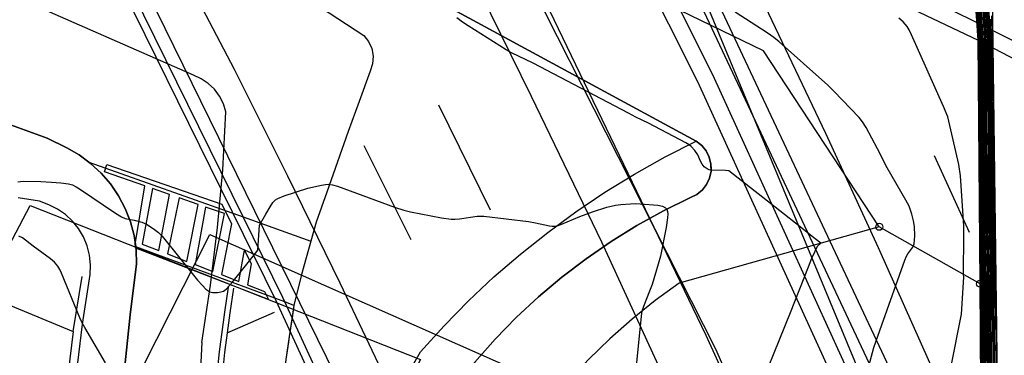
# Model space of a CAD drawing. Extents: x 0 to 85000, y -1 to 75000.
# Tile 113 of 147: x 39162 to 39302, y 62969 to 63017. Entities that reach past the tile are written whole.
import ezdxf

# ---------------------------------------------------------------- set-up
doc = ezdxf.new("R2010")
doc.units = 0
doc.header["$MEASUREMENT"] = 0
doc.header["$PDMODE"] = 33
doc.header["$PDSIZE"] = -3
for name, color, linetype in [('BOS3D_ACTIVE_POLY_CLIP', 227, 'CONTINUOUS'), ('BOS3D_PAVEMENT_MARKINGS_LI', 15, 'CONTINUOUS'), ('BOS3D_PAVEMENT_MARKINGS_PO', 9, 'CONTINUOUS'), ('CONTOUR_CLIP', 120, 'CONTINUOUS'), ('DTM_INFOTECHBREAKS_CLIP', 4, 'CONTINUOUS'), ('FENCE_CLIP', 96, 'CONTINUOUS'), ('PARCELS_FULL_17_CLIP', 7, 'CONTINUOUS'), ('PROTECTED_OPENSPACE_CLIP', 228, 'CONTINUOUS'), ('ROAD_CLIP', 197, 'CONTINUOUS'), ('SIDEWALK_CLIP', 78, 'CONTINUOUS'), ('SPOT_ELEV', 82, 'CONTINUOUS')]:
    doc.layers.add(name, color=color, linetype=linetype)

msp = doc.modelspace()

# ---------------------------------------------------------------- linework, layer by layer
at = {"layer": 'BOS3D_ACTIVE_POLY_CLIP', "elevation": 285}
for points in [[(39383, 62684), (39353.81, 62780.75), (39327.56, 62857.5), (39301.39, 62918.58), (39296.96, 62928.92), (39296.3, 62930.46), (39293.4, 62937.23), (39292, 62940.5), (39259.69, 63018.5), (39249.09, 63041.11), (39246.09, 63047.5), (39227.81, 63086.5), (39168.44, 63192.75), (39011.5, 63429.5)], [(38993.56, 63427.5), (39127.81, 63216.25), (39196.69, 63097.25), (39213.65, 63063.23), (39216.92, 63056.67), (39219.25, 63052), (39260.75, 62970), (39269.16, 62950.76), (39272.14, 62943.94), (39296.68, 62887.77), (39300.19, 62879.75), (39301.11, 62877.23), (39330.94, 62796), (39358.87, 62703.75), (39383.12, 62609.25)], [(39309.75, 62686.75), (39300.04, 62718.51), (39295.64, 62732.92), (39280.56, 62782.25), (39251.38, 62862), (39215.75, 62948), (39177.56, 63026), (39151.5, 63078), (39087.69, 63193.25), (38956.94, 63398)]]:
    msp.add_lwpolyline(points, dxfattribs=at)
at = {"layer": 'BOS3D_PAVEMENT_MARKINGS_LI'}
for p, q in [((39221.44, 63004.69), (39228.76, 62989.74)), ((39210.84, 62998.91), (39217.52, 62985.55)), ((39291.74, 62997.45), (39296.71, 62986.56)), ((39191.47, 62972.26), (39198.17, 62975.23))]:
    msp.add_line(p, q, dxfattribs=at)
for points in [[(39334.12, 62863.92), (39328.38, 62878.6), (39322.41, 62893.2), (39314.59, 62912.75), (39306.49, 62932.19), (39298.12, 62951.52), (39291.12, 62967.99), (39283.88, 62984.35), (39276.4, 63000.6), (39267.38, 63019.62), (39258.15, 63038.55), (39248.72, 63057.37), (39234.27, 63085.02), (39217.54, 63115.86), (39197.33, 63151.01)], [(39174.17, 63136.16), (39201, 63088.66), (39210.22, 63071.66), (39219.21, 63054.53), (39227.95, 63037.28), (39259.38, 62971.95), (39267.88, 62953.26), (39276.16, 62934.47), (39284.24, 62915.59), (39292.1, 62896.62), (39299.61, 62877.66), (39306.96, 62858.63), (39314.14, 62839.54), (39332.21, 62788.62), (39345.04, 62750.3), (39349.73, 62735.88), (39354.23, 62721.41), (39358.55, 62706.88), (39362.67, 62692.29), (39369.25, 62667.86)], [(39361.81, 62666.13), (39342.63, 62731.5), (39323.98, 62789.42), (39317.05, 62809.49), (39309.82, 62829.44), (39303.71, 62846.08), (39297.28, 62862.6), (39290.54, 62879), (39271.28, 62925.18), (39262.62, 62945.28), (39253.73, 62965.27), (39244.6, 62985.16), (39234.64, 63005.87), (39224.51, 63026.5), (39214.22, 63047.04), (39205.6, 63063.56), (39196.83, 63080), (39187.91, 63096.35), (39170.04, 63128.1)], [(39318.94, 62686.37), (39312.81, 62706.62), (39306.5, 62726.81), (39300.01, 62746.94), (39293.34, 62766.75), (39286.48, 62786.49), (39279.42, 62806.16), (39272.16, 62825.76), (39263.25, 62849.3), (39254.13, 62872.75), (39244.82, 62896.13), (39237.43, 62913.74), (39229.76, 62931.22), (39221.81, 62948.58), (39214.75, 62963.98), (39207.51, 62979.31), (39200.08, 62994.54), (39192.48, 63009.68), (39180.91, 63031.86), (39169.26, 63053.98), (39157.51, 63076.04), (39150.32, 63088.98)], [(39191.61, 62978.76), (39191.08, 62975.22), (39190.33, 62969.59), (39189.75, 62963.93), (39189.35, 62958.29), (39188.51, 62947.06), (39188.22, 62942.81), (39188.13, 62938.53), (39188.23, 62934.22), (39188.66, 62931.4), (39189.29, 62928.65), (39190.02, 62926.18), (39190.85, 62924.12)], [(39192.38, 62978.64), (39191.86, 62975.11), (39191.47, 62972.26)], [(39191.47, 62972.26), (39191.1, 62969.49), (39190.67, 62965.24)]]:
    msp.add_lwpolyline(points, dxfattribs=at)
at = {"layer": 'BOS3D_PAVEMENT_MARKINGS_PO'}
for points in [[(39174.41, 62996.21), (39190.69, 62990.55), (39192.06, 62987.76), (39190.64, 62980.54), (39193.13, 62979.57), (39193.9, 62984.02), (39194.86, 62982.06), (39194.33, 62979.11), (39196.77, 62978.17), (39197.34, 62977.01), (39179.1, 62984.05), (39178.52, 62984.29), (39178.43, 62984.84), (39179.76, 62993.15), (39174.04, 62995.13)], [(39179.41, 62984.87), (39181.78, 62983.96), (39183.29, 62991.92), (39180.86, 62992.76)], [(39184.64, 62991.45), (39183, 62983.48), (39185.73, 62982.43), (39187.37, 62990.5)], [(39188.41, 62990.14), (39186.93, 62981.97), (39189.42, 62981.01), (39191.06, 62989.22)]]:
    msp.add_lwpolyline(points, close=True, dxfattribs=at)
at = {"layer": 'CONTOUR_CLIP'}
for p, q in [((39272.07, 62987.86, 30), (39270.52, 62989.08, 30)), ((39273.91, 62981.63, 30), (39274.4, 62982.87, 30))]:
    msp.add_line(p, q, dxfattribs=at)
for points, elevation in [([(39297.57, 63020.05), (39298, 63014.21), (39298.02, 63014.01), (39298.02, 63013.85), (39298.09, 63005.31), (39298.09, 63005.05), (39298.16, 62996.51), (39298.16, 62996.25), (39298.23, 62987.71), (39298.23, 62987.49), (39298.23, 62987.29), (39298.29, 62979.26), (39298.29, 62978.72), (39298.29, 62978.52), (39298.36, 62969.96), (39298.36, 62969.76), (39298.43, 62961.21)], 32), ([(39297.61, 63020.03), (39298, 63015.04), (39298.04, 63014.45), (39298.07, 63013.83), (39298.14, 63005.97), (39298.15, 63004.99), (39298.21, 62997.2), (39298.22, 62996.16), (39298.28, 62988.38), (39298.29, 62987.48), (39298.3, 62986.66), (39298.36, 62979.27), (39298.36, 62978.78), (39298.36, 62977.94), (39298.42, 62970.13), (39298.42, 62969.3), (39298.48, 62961.47)], 31), ([(39297.65, 63020.02), (39297.99, 63015.91), (39298.07, 63014.93), (39298.12, 63013.8), (39298.19, 63006.7), (39298.2, 63004.93), (39298.26, 62997.84), (39298.27, 62996.08), (39298.34, 62989.09), (39298.36, 62987.46), (39298.38, 62985.98), (39298.43, 62979.29), (39298.43, 62978.85), (39298.44, 62977.35), (39298.48, 62970.31), (39298.49, 62968.81)], 30), ([(39299.05, 62964.8), (39299.05, 62971.88), (39299.05, 62972.33), (39299.06, 62979.42), (39299.06, 62979.45), (39299.05, 62979.89), (39298.92, 62987.37), (39298.79, 62994.91), (39298.79, 62995.31), (39298.72, 63004), (39298.72, 63004.41), (39298.65, 63013.11), (39298.64, 63013.52), (39298.33, 63019.45)], 21), ([(39299.25, 62927.03), (39299.27, 62931.59), (39299.27, 62931.91), (39299.28, 62932.15), (39299.23, 62940.27), (39299.23, 62940.55), (39299.18, 62948.66), (39299.18, 62948.96), (39299.15, 62957.07), (39299.14, 62964.3), (39299.15, 62964.63), (39299.14, 62971.85), (39299.15, 62972.21), (39299.15, 62979.4), (39299.15, 62979.75), (39299.01, 62987.37), (39298.88, 62994.96), (39298.88, 62995.36), (39298.81, 63004.11), (39298.81, 63004.51), (39298.74, 63013.28), (39298.73, 63013.65), (39298.43, 63019.67)], 20), ([(39298.6, 63019.46), (39298.84, 63014.02), (39298.88, 63012.73), (39298.94, 63004.84), (39298.96, 63003.49), (39299.02, 62995.6), (39299.04, 62994.23), (39299.15, 62987.41), (39299.27, 62980.54), (39299.28, 62979.25), (39299.29, 62972.79), (39299.29, 62971.45), (39299.31, 62964.96), (39299.31, 62963.65), (39299.32, 62957.14), (39299.35, 62949.88), (39299.35, 62948.58), (39299.41, 62941.3), (39299.41, 62940.03), (39299.46, 62932.73), (39299.46, 62931.51), (39299.46, 62931.49), (39299.44, 62926.58)], 19), ([(39299.63, 62926.13), (39299.64, 62931.11), (39299.64, 62931.39), (39299.64, 62933.3), (39299.59, 62939.78), (39299.58, 62942.03), (39299.53, 62948.49), (39299.51, 62950.78), (39299.48, 62957.21), (39299.47, 62963.02), (39299.46, 62965.28), (39299.44, 62971.05), (39299.43, 62973.36), (39299.42, 62979.08), (39299.4, 62981.34), (39299.29, 62987.45), (39299.19, 62993.5), (39299.16, 62995.84), (39299.1, 63002.85), (39299.08, 63005.17), (39299.02, 63012.16), (39298.97, 63014.4), (39298.78, 63019.25)], 18), ([(39282.17, 62966.29), (39283.21, 62970.2), (39284.35, 62973.42), (39287.61, 62982.61), (39287.85, 62983.15), (39288.04, 62983.49), (39288.74, 62984.44), (39288.92, 62984.92), (39288.98, 62985.47), (39289, 62986.04), (39288.95, 62987.39), (39288.81, 62988.17), (39288.58, 62989.13), (39288.41, 62989.7), (39288.2, 62990.25), (39287.74, 62991.12), (39285.07, 62995.71), (39283.73, 62998.41), (39282.11, 63001.45), (39281.61, 63002.26), (39281.1, 63002.87), (39277.53, 63006.62), (39276.69, 63007.46), (39269.79, 63013.6), (39269.02, 63014.22), (39268.07, 63014.92), (39263.55, 63017.82)], 31), ([(39297.97, 63018.44), (39298.15, 63016.37), (39298.27, 63013.72), (39298.34, 63008.84), (39298.37, 63004.76), (39298.41, 62999.87), (39298.44, 62995.83), (39298.49, 62991.04), (39298.54, 62987.43), (39298.59, 62984.03), (39298.64, 62979.34), (39298.64, 62979.04), (39298.64, 62975.64), (39298.66, 62970.81), (39298.68, 62967.46)], 27), ([(39298.87, 62966.11), (39298.85, 62971.34), (39298.85, 62973.97), (39298.85, 62979.23), (39298.85, 62979.4), (39298.82, 62981.99), (39298.73, 62987.4), (39298.64, 62992.98), (39298.62, 62995.56), (39298.56, 63001.91), (39298.55, 63004.59), (39298.5, 63010.97), (39298.44, 63013.63), (39298.24, 63017.88)], 24), ([(39298.93, 62965.66), (39298.92, 62971.51), (39298.91, 62973.43), (39298.92, 62979.29), (39298.92, 62979.41), (39298.9, 62981.29), (39298.8, 62987.39), (39298.69, 62993.64), (39298.67, 62995.48), (39298.62, 63002.6), (39298.6, 63004.53), (39298.55, 63011.65), (39298.5, 63013.59), (39298.27, 63018.4)], 23), ([(39298.3, 63018.94), (39298.57, 63013.56), (39298.6, 63012.38), (39298.66, 63004.47), (39298.67, 63003.3), (39298.73, 62995.4), (39298.74, 62994.27), (39298.86, 62987.38), (39298.97, 62980.59), (39298.99, 62979.43), (39298.99, 62979.36), (39298.98, 62972.86), (39298.98, 62971.7), (39298.99, 62965.21)], 22), ([(39299.83, 62925.67), (39299.83, 62930.71), (39299.83, 62931.29), (39299.82, 62933.89), (39299.77, 62939.53), (39299.75, 62942.76), (39299.7, 62948.4), (39299.68, 62951.67), (39299.65, 62957.29), (39299.63, 62962.37), (39299.62, 62965.6), (39299.59, 62970.65), (39299.58, 62973.93), (39299.56, 62978.92), (39299.53, 62982.15), (39299.44, 62987.49), (39299.35, 62992.76), (39299.3, 62996.08), (39299.25, 63002.22), (39299.22, 63005.49), (39299.16, 63011.62), (39299.09, 63014.79), (39298.94, 63019.04)], 17), ([(39299.11, 63018.84), (39299.22, 63015.19), (39299.31, 63011.06), (39299.36, 63005.82), (39299.4, 63001.58), (39299.45, 62996.33), (39299.5, 62992.04), (39299.58, 62987.53), (39299.65, 62982.95), (39299.7, 62978.76), (39299.72, 62974.5), (39299.74, 62970.24), (39299.77, 62965.92), (39299.8, 62961.72), (39299.82, 62957.36), (39299.84, 62952.57), (39299.88, 62948.31), (39299.92, 62943.51), (39299.96, 62939.28), (39300, 62934.46), (39300.02, 62931.18), (39300.02, 62930.3), (39300.03, 62925.21)], 16), ([(39300.23, 62924.74), (39300.23, 62925.19), (39300.21, 62929.88), (39300.21, 62931.08), (39300.18, 62935.03), (39300.14, 62939.03), (39300.1, 62944.24), (39300.06, 62948.23), (39300.01, 62953.47), (39299.98, 62957.43), (39299.97, 62961.06), (39299.93, 62966.23), (39299.9, 62969.83), (39299.86, 62975.05), (39299.84, 62978.59), (39299.78, 62983.76), (39299.72, 62987.56), (39299.66, 62991.31), (39299.59, 62996.57), (39299.54, 63000.93), (39299.49, 63006.14), (39299.45, 63010.5), (39299.35, 63015.6), (39299.27, 63018.65)], 15), ([(39299.43, 63018.46), (39299.48, 63016.01), (39299.59, 63009.95), (39299.63, 63006.47), (39299.69, 63000.3), (39299.73, 62996.8), (39299.81, 62990.59), (39299.86, 62987.6), (39299.91, 62984.56), (39299.98, 62978.42), (39300, 62975.61), (39300.06, 62969.41), (39300.08, 62966.55), (39300.13, 62960.41), (39300.15, 62957.5), (39300.17, 62954.34), (39300.23, 62948.14), (39300.26, 62944.96), (39300.33, 62938.78), (39300.36, 62935.59), (39300.4, 62930.98), (39300.41, 62929.47), (39300.43, 62925.73), (39300.44, 62924.27)], 14), ([(39300.64, 62923.79), (39300.62, 62926.27), (39300.61, 62929.04), (39300.59, 62930.88), (39300.54, 62936.17), (39300.51, 62938.53), (39300.44, 62945.69), (39300.41, 62948.05), (39300.33, 62955.23), (39300.32, 62957.57), (39300.3, 62959.74), (39300.23, 62966.87), (39300.21, 62969), (39300.14, 62976.16), (39300.12, 62978.26), (39300.03, 62985.37), (39300, 62987.64), (39299.96, 62989.86), (39299.87, 62997.05), (39299.84, 62999.65), (39299.76, 63006.79), (39299.74, 63009.39), (39299.62, 63016.43), (39299.58, 63018.26)], 13), ([(39270.52, 62989.08), (39262.61, 62995.31), (39262.17, 62995.33), (39260.14, 62995.4), (39259.86, 62995.45), (39259.56, 62995.58), (39259.14, 62995.88), (39258.85, 62996.23), (39258.62, 62996.67), (39258.23, 62997.55), (39257.82, 62998.2), (39257.3, 62998.74), (39257.01, 62998.97), (39256.51, 62999.29), (39251.25, 63002.08), (39249.45, 63002.93), (39248.39, 63003.47), (39234.86, 63010.61), (39231.82, 63012.06), (39231.06, 63012.5), (39225.65, 63015.88), (39224.84, 63016.42), (39224.06, 63017.01)], 30), ([(39293.12, 62941.19), (39293.93, 62945.64), (39293.9, 62949.5), (39293.86, 62953.34), (39293.81, 62958.27), (39293.75, 62964.57), (39294.1, 62967.29), (39295.64, 62974.91), (39295.96, 62980.18), (39295.91, 62980.58), (39295.97, 62986.16), (39295.96, 62987.47), (39295.47, 62994.6), (39295.25, 62996.19), (39293.71, 63002.98), (39293.08, 63004.41), (39288.55, 63014.6), (39288.2, 63015.32), (39287.91, 63015.8), (39287.35, 63016.46), (39286.76, 63016.97)], 32), ([(39297.98, 63017.56), (39298.13, 63015.87), (39298.21, 63013.75), (39298.29, 63008.14), (39298.32, 63004.82), (39298.36, 62999.23), (39298.39, 62995.91), (39298.44, 62990.41), (39298.48, 62987.44), (39298.52, 62984.69), (39298.57, 62979.33), (39298.57, 62978.97), (39298.57, 62976.2), (39298.6, 62970.64), (39298.62, 62967.9)], 28), ([(39298.56, 62968.36), (39298.54, 62970.47), (39298.51, 62976.77), (39298.5, 62978.91), (39298.5, 62979.31), (39298.45, 62985.34), (39298.42, 62987.45), (39298.39, 62989.75), (39298.33, 62996), (39298.31, 62998.54), (39298.26, 63004.88), (39298.24, 63007.44), (39298.16, 63013.78), (39298.1, 63015.42), (39297.98, 63016.77)], 29), ([(39298.75, 62966.99), (39298.73, 62970.99), (39298.71, 62975.06), (39298.71, 62979.1), (39298.71, 62979.36), (39298.67, 62983.34), (39298.61, 62987.42), (39298.54, 62991.72), (39298.5, 62995.74), (39298.46, 63000.57), (39298.43, 63004.71), (39298.4, 63009.57), (39298.32, 63013.69), (39298.18, 63016.88)], 26), ([(39298.21, 63017.35), (39298.38, 63013.66), (39298.45, 63010.26), (39298.49, 63004.65), (39298.52, 63001.27), (39298.56, 62995.66), (39298.59, 62992.37), (39298.67, 62987.41), (39298.74, 62982.67), (39298.78, 62979.38), (39298.78, 62979.17), (39298.78, 62974.51), (39298.79, 62971.16), (39298.81, 62966.54)], 25), ([(39300.85, 62923.31), (39300.82, 62926.81), (39300.8, 62928.63), (39300.78, 62930.77), (39300.71, 62936.73), (39300.7, 62938.28), (39300.6, 62946.41), (39300.59, 62947.96), (39300.49, 62956.11), (39300.48, 62957.64), (39300.47, 62959.07), (39300.38, 62967.17), (39300.36, 62968.59), (39300.28, 62976.71), (39300.26, 62978.09), (39300.16, 62986.18), (39300.14, 62987.68), (39300.12, 62989.14), (39300.01, 62997.28), (39299.99, 62998.99), (39299.9, 63007.11), (39299.88, 63008.82), (39299.76, 63016.86)], 12), ([(39299.9, 63017.31), (39300.02, 63008.27), (39300.04, 63007.43), (39300.14, 62998.35), (39300.15, 62997.52), (39300.27, 62988.42), (39300.28, 62987.71), (39300.29, 62986.99), (39300.41, 62977.92), (39300.41, 62977.26), (39300.53, 62968.16), (39300.53, 62967.49), (39300.64, 62958.39), (39300.65, 62957.71), (39300.65, 62956.99), (39300.77, 62947.87), (39300.78, 62947.13), (39300.88, 62938.03), (39300.89, 62937.29), (39300.97, 62930.67), (39301, 62928.2), (39301.01, 62927.34), (39301.06, 62922.82)], 11), ([(39161.76, 62993.71), (39162.5, 62993.8), (39165.03, 62993.77), (39166.53, 62993.7), (39167.85, 62993.57), (39168.97, 62993.42), (39169.5, 62993.28), (39170.02, 62993.02), (39170.53, 62992.71), (39175.63, 62989.27), (39176.46, 62988.75), (39176.98, 62988.54), (39178.28, 62988.3), (39179.36, 62988), (39180.04, 62987.69), (39180.98, 62987.09), (39181.72, 62986.53), (39182.24, 62985.99), (39187.25, 62979.78), (39187.94, 62978.98), (39188.45, 62978.48), (39188.71, 62978.27), (39189, 62978.11), (39189.36, 62978.01), (39189.58, 62978), (39190.07, 62978.02), (39190.56, 62978.09), (39190.94, 62978.21), (39191.13, 62978.32), (39191.37, 62978.51), (39192.19, 62979.42), (39194.63, 62982.52)], 29), ([(39194.63, 62982.52), (39195.81, 62984.03), (39196.03, 62987.57), (39196.96, 62989.13), (39197.56, 62990.19), (39197.95, 62990.79), (39198.33, 62991.19), (39198.64, 62991.38), (39199.54, 62991.74), (39202.9, 62992.84), (39204.84, 62993.27), (39205.42, 62993.36), (39205.81, 62993.39), (39206.38, 62993.32), (39207.13, 62993.09), (39215.19, 62990.12), (39216.51, 62989.68), (39217.46, 62989.46), (39221.89, 62988.61), (39223.23, 62988.4), (39223.82, 62988.4), (39224.4, 62988.45), (39226.91, 62988.84), (39227.29, 62988.87), (39227.88, 62988.85), (39234.22, 62988.09), (39235.18, 62987.92), (39237.18, 62987.46), (39237.55, 62987.41), (39237.92, 62987.41), (39238.28, 62987.47), (39238.81, 62987.65), (39241.47, 62988.79), (39243.29, 62989.45), (39245.31, 62990.13), (39246.57, 62990.41), (39247.33, 62990.51), (39248.67, 62990.62), (39249.44, 62990.64), (39250.03, 62990.62), (39252.57, 62990.4), (39253.21, 62990.25), (39253.64, 62990.04), (39253.85, 62989.83), (39253.94, 62989.53), (39253.96, 62989.18), (39253.92, 62988.61), (39253.72, 62987.25), (39252.94, 62983.16), (39252.62, 62982.01), (39251.73, 62979.16), (39251.37, 62978.18), (39250.51, 62976.01), (39250.33, 62975.45), (39250.24, 62975.08), (39249.8, 62970.88), (39249.31, 62965.61)], 29), ([(39274.4, 62982.87), (39274.48, 62983.07), (39275.23, 62984.61), (39275.69, 62985), (39274.86, 62985.65), (39272.07, 62987.86)], 30), ([(39174.19, 62968.03), (39171.26, 62973.01), (39170.89, 62973.71), (39170.57, 62974.42), (39167.96, 62980.74), (39167.72, 62981.26), (39167.44, 62981.74), (39166.96, 62982.3), (39166.4, 62982.8), (39163.95, 62984.58), (39162.41, 62985.78), (39161.89, 62986.01)], 28), ([(39295.83, 62932.85), (39289.77, 62936.27), (39288.14, 62937.18), (39281.56, 62940.91), (39280.12, 62941.72), (39273.33, 62945.58), (39272.2, 62946.22), (39265.07, 62950.32), (39264.47, 62950.66), (39260.06, 62953.26), (39261.38, 62953.15), (39263.73, 62956.94), (39264.63, 62958.33), (39265.02, 62959.1), (39265.66, 62960.99), (39265.94, 62961.73), (39271.36, 62975.17), (39273.91, 62981.63)], 30)]:
    msp.add_lwpolyline(points, dxfattribs=dict(at, elevation=elevation))
at = {"layer": 'DTM_INFOTECHBREAKS_CLIP'}
for points in [[(39295.89, 63372.31, 10.59), (39295.77, 63347.3, 10.45), (39296.06, 63338.33, 10.21), (39296.37, 63210.68, 10.23), (39297.1, 63161.56, 10.25), (39298.52, 63118.98, 10.33), (39299, 63097.63, 10.01), (39304.52, 62668.09, 10.26), (39304.34, 62611.14, 10.41), (39304.63, 62574.04, 10.58), (39304.9, 62541.77, 10.5)], [(39157.47, 63082.31, 30.75), (39192.46, 63064.9, 30.95), (39227.55, 63047.69, 31.28), (39262.73, 63030.68, 31.73), (39298.01, 63013.86, 32.31)], [(39298.27, 62979.25, 32.34), (39283.97, 62987.34, 30.28), (39267.54, 63012.36, 30.81), (39208.45, 63041.05, 30.34), (39161.15, 63064.57, 30.82)], [(39133.32, 63047.82, 29.72), (39164.65, 63036.07, 29.72), (39179.51, 63030.55, 29.72), (39185, 63028.43, 29.72), (39190.4, 63026.09, 29.72), (39195.7, 63023.52, 29.72), (39200.88, 63020.74, 29.72), (39205.94, 63017.73, 29.49), (39210.87, 63014.52, 29.23), (39211.53, 63013.65, 29.16), (39211.96, 63012.65, 29.11), (39212.15, 63011.58, 29.1), (39212.08, 63010.49, 29.12), (39211.76, 63009.45, 29.17), (39210.19, 63005.16, 29.42), (39208.64, 63000.87, 29.46), (39207.1, 62996.57, 29.28), (39205.58, 62992.28, 28.89), (39204.09, 62988.01, 28.28)], [(39185.78, 63036.83, 30.32), (39202.53, 63028.74, 30.07), (39217.33, 63021.6, 30.07), (39258, 62999.5, 30.07), (39258.78, 62998.88, 30.07), (39259.41, 62998.11, 30.07), (39259.85, 62997.21, 30.07), (39260.09, 62996.24, 30.07), (39260.1, 62995.53, 30.07), (39260.1, 62995.25, 29.84)], [(39298.62, 62932.8, 32.44), (39298.54, 62943.53, 32.32), (39298.27, 62979.25, 32.32), (39298.01, 63013.86, 32.31), (39297.56, 63020.05, 32.22), (39297.24, 63024.32, 27.39)], [(39187.86, 62970.92, 28.67), (39189.12, 62979.06, 29.05), (39190.11, 62987.24, 29.36), (39190.83, 62995.44, 29.6), (39191.28, 63003.68, 29.76), (39190.92, 63004.83, 29.76), (39190.37, 63005.9, 29.77), (39189.65, 63006.87, 29.79), (39188.77, 63007.7, 29.82), (39187.78, 63008.38, 29.85), (39186.68, 63008.88, 29.89), (39162.41, 63019.56, 29.74)], [(39298.35, 63019.77, 20.44), (39298.68, 63013.5, 20.42), (39298.82, 62995.26, 20.39), (39299.1, 62979.46, 20.37), (39299.08, 62957.04, 20.35), (39299.23, 62932, 20.25)], [(39177.73, 62988.05, 28.88), (39177.51, 62988.63, 29.03), (39176.99, 62989.95, 29.03), (39176.05, 62991.74, 29.03), (39174.91, 62993.42, 29.03), (39173.58, 62994.96, 29.03), (39172.09, 62996.34, 29.03), (39170.46, 62997.55, 29.03), (39168.7, 62998.56, 29.03), (39165.93, 62999.91, 29.03), (39142.49, 63008.46, 29.03), (39120.4, 63016.55, 29.03)], [(39218.91, 62969.58, 28.58), (39222.23, 62973.26, 28.6), (39225.7, 62976.81, 28.65), (39229.31, 62980.21, 28.72), (39233.06, 62983.45, 28.83), (39236.93, 62986.55, 28.96), (39240.93, 62989.48, 29.12), (39245.04, 62992.25, 29.3), (39249.26, 62994.84, 29.51), (39253.58, 62997.26, 29.75), (39258, 62999.5, 30.07)], [(39260.1, 62995.25, 29.84), (39259.89, 62994.27, 29.84), (39259.47, 62993.37, 29.84), (39258.87, 62992.58, 29.49), (39258.1, 62991.94, 29.42), (39257.21, 62991.49, 29.36), (39253.35, 62989.6, 28.92), (39249.58, 62987.52, 28.54), (39245.92, 62985.25, 28.21), (39242.37, 62982.8, 28.21), (39238.94, 62980.18, 28.21), (39235.63, 62977.4, 28.21), (39232.47, 62974.45, 28.21), (39229.46, 62971.36, 28.21), (39226.6, 62968.12, 28.21), (39223.91, 62964.75, 28.21), (39221.38, 62961.25, 28.29), (39219.03, 62957.64, 28.62)], [(39170.09, 62966.43, 27.74), (39170.95, 62973.52, 28), (39172.03, 62980.58, 28.22), (39172.09, 62981.95, 28.41), (39171.95, 62983.3, 28.58), (39171.61, 62984.63, 28.72), (39171.09, 62985.9, 28.84), (39170.39, 62987.08, 28.92), (39169.52, 62988.15, 28.97), (39168.51, 62989.08, 28.98), (39167.37, 62989.86, 28.96), (39166.14, 62990.47, 28.91), (39164.82, 62990.98, 28.91), (39161.82, 62991.45, 28.91)], [(39176.96, 62967.54, 28.15), (39177.69, 62974.81, 28.46), (39178.61, 62982.06, 28.74), (39178.55, 62984.08, 28.79), (39178.25, 62986.09, 28.84), (39177.73, 62988.05, 28.88)], [(39204.09, 62988.01, 28.28), (39202, 62980.55, 28.8), (39200.93, 62976.18, 28.78)], [(39283.97, 62987.34, 30.28), (39255.59, 62979.32, 29.32), (39252.19, 62976.86, 29.12), (39248.9, 62974.23, 28.92), (39245.75, 62971.44, 28.7), (39242.74, 62968.5, 28.48), (39239.88, 62965.42, 28.25), (39237.17, 62962.21, 28.02), (39234.62, 62958.86, 27.77), (39232.24, 62955.4, 27.52), (39230.03, 62951.82, 27.27), (39227.99, 62948.14, 27.01)], [(39200.93, 62976.18, 28.78), (39200.27, 62971.77, 28.78), (39199.78, 62968.5, 28.64), (39198.73, 62959.6, 28.26), (39197.97, 62950.68, 27.87), (39197.49, 62941.73, 27.48), (39197.29, 62932.77, 27.08), (39197.41, 62932.34, 27.07), (39197.75, 62932.06, 27.07), (39202.66, 62929.3, 26.77), (39208.65, 62940.21, 28.18), (39210.98, 62944.72, 28.27), (39213.48, 62949.14, 28.38), (39216.17, 62953.45, 28.49), (39219.03, 62957.64, 28.62)], [(39187.86, 62970.92, 28.67), (39187.18, 62956.79, 28.02), (39186.68, 62953.13, 27.95), (39186.39, 62949.44, 27.85), (39186.31, 62945.75, 27.74), (39186.43, 62942.05, 27.62), (39186.76, 62938.37, 27.47), (39187.3, 62934.71, 27.32), (39188.03, 62931.09, 27.14), (39188.97, 62927.52, 26.95), (39190.11, 62924, 26.75), (39191.44, 62920.56, 26.54), (39192.96, 62917.19, 26.31), (39194.66, 62913.92, 26.07), (39196.55, 62910.74, 25.82), (39198.61, 62907.68, 25.56), (39200.84, 62904.74, 25.29), (39203.22, 62901.93, 25.01), (39195.92, 62889.35, 22.1)], [(39197.75, 62932.06, 27.07), (39206.27, 62947.41, 27.93), (39218.91, 62969.58, 28.58)]]:
    msp.add_polyline3d(points, dxfattribs=at)
at = {"layer": 'FENCE_CLIP'}
msp.add_line((39169.61, 62972.48), (39170.9, 62980.26), dxfattribs=at)
for points in [[(39392.84, 62657.96), (39375.79, 62718.65), (39362.42, 62761.44), (39339.11, 62828.47), (39312.25, 62899.58), (39284.39, 62964.03), (39248.92, 63039.73), (39212.6, 63109.48), (39198.02, 63135.24), (39195.22, 63134.05), (39225.8, 63078), (39260.29, 63008.99), (39291.4, 62940.79), (39305.53, 62906.84), (39330.61, 62842.84), (39352.26, 62781.6), (39364.44, 62743.98), (39380.27, 62689.69), (39395.71, 62632.65)], [(39321.69, 62631.29), (39303.58, 62699.79), (39290.24, 62743.19), (39275.62, 62788.14), (39249.7, 62861.2), (39235, 62895.71), (39233.05, 62896.37), (39231.75, 62899.71), (39232.88, 62901.63), (39198.41, 62976.83), (39161.26, 63052.46), (39146.22, 63079.06)], [(39068.4, 62806.42), (39093.02, 62854.03), (39115.42, 62896.51), (39129.96, 62923.89), (39146.67, 62954.23), (39158.74, 62976.95), (39169.61, 62972.48)], [(39169.61, 62972.48), (39167.53, 62955.38), (39167.19, 62935.28), (39167.7, 62922.72), (39171.28, 62903.04), (39173.82, 62890.08), (39171.94, 62883.52), (39167.98, 62875.02), (39163.02, 62871.2)]]:
    msp.add_lwpolyline(points, dxfattribs=at)
at = {"layer": 'PARCELS_FULL_17_CLIP'}
for points in [[(39428.16, 63058.65), (39428.29, 62951.35), (39273.3, 63028.57), (39261.06, 63181.94), (39286.21, 63215.69), (39296.77, 63229.85)], [(39177.16, 62888.98), (39178.22, 62935.72), (39142.42, 62950.21), (39163.53, 62990.37), (39218.87, 62968.47)]]:
    msp.add_lwpolyline(points, close=True, dxfattribs=at)
at = {"layer": 'PROTECTED_OPENSPACE_CLIP'}
msp.add_lwpolyline([(39275.41, 62947.91), (39220.16, 62837.38), (39138.27, 62886), (39189.02, 62986.26)], close=True, dxfattribs=at)
at = {"layer": 'ROAD_CLIP'}
for points in [[(39395.11, 62658.56), (39378.04, 62719.32), (39364.65, 62762.18), (39341.32, 62829.27), (39314.43, 62900.46), (39301.49, 62930.39), (39300.99, 62931.54), (39298.59, 62937.09), (39295.13, 62945.1), (39286.53, 62964.99), (39253.71, 63035.04), (39251.02, 63040.77), (39214.67, 63110.6), (39199.03, 63138.23), (39186.39, 63160)], [(39241.75, 63040.82), (39258.17, 63007.98), (39284.66, 62949.89), (39289.24, 62939.85), (39290.22, 62937.49), (39313.15, 62882.11)], [(39250.68, 62861.58), (39235.78, 62896.55), (39234.06, 62901.57), (39226.85, 62917.28), (39223.71, 62924.13), (39212.8, 62947.94), (39210.03, 62953.99), (39200.67, 62974.41), (39199.64, 62976.66), (39199.35, 62977.28), (39193.72, 62988.74), (39171.78, 63033.42)], [(39262.73, 63030.68), (39298.01, 63013.86), (39345.45, 62989.11)], [(39226.6, 62968.12), (39229.46, 62971.36), (39232.47, 62974.45), (39235.63, 62977.4), (39238.94, 62980.18), (39242.37, 62982.8), (39245.92, 62985.25), (39249.58, 62987.52), (39253.35, 62989.6), (39257.21, 62991.49), (39258.1, 62991.94), (39258.87, 62992.58), (39259.47, 62993.37), (39259.89, 62994.27), (39260.1, 62995.25), (39260.09, 62996.24), (39259.85, 62997.21), (39259.41, 62998.11), (39258.78, 62998.88), (39258, 62999.5), (39217.33, 63021.6)], [(39205.94, 63017.73), (39210.87, 63014.52), (39211.53, 63013.65), (39211.96, 63012.65), (39212.15, 63011.58), (39212.08, 63010.49), (39211.76, 63009.45), (39210.19, 63005.16), (39208.64, 63000.87), (39207.1, 62996.57), (39205.58, 62992.28), (39204.09, 62988.01), (39203.33, 62985.32), (39202, 62980.55), (39200.93, 62976.18), (39200.67, 62974.41), (39200.27, 62971.77), (39200.15, 62970.93), (39199.78, 62968.5)], [(39176.96, 62967.54), (39177.69, 62974.81), (39178.61, 62982.06), (39178.55, 62984.08), (39178.49, 62984.49), (39178.25, 62986.09), (39177.73, 62988.05), (39176.99, 62989.95), (39176.05, 62991.74), (39174.91, 62993.42), (39173.58, 62994.96), (39172.09, 62996.34), (39171.85, 62996.52), (39170.46, 62997.55), (39168.7, 62998.56), (39165.93, 62999.91), (39142.49, 63008.46)]]:
    msp.add_lwpolyline(points, dxfattribs=at)
at = {"layer": 'SIDEWALK_CLIP'}
for points in [[(39142.49, 63008.46), (39165.93, 62999.91), (39168.7, 62998.56), (39170.46, 62997.55), (39171.85, 62996.52), (39172.09, 62996.34), (39173.58, 62994.96), (39174.91, 62993.42), (39176.05, 62991.74), (39176.99, 62989.95), (39177.73, 62988.05), (39178.25, 62986.09), (39178.49, 62984.49), (39178.55, 62984.08), (39178.61, 62982.06), (39177.69, 62974.81), (39176.96, 62967.54)], [(39210.03, 62953.99), (39218.91, 62969.58), (39222.23, 62973.26), (39225.7, 62976.81), (39229.31, 62980.21), (39233.06, 62983.45), (39236.93, 62986.55), (39240.93, 62989.48), (39245.04, 62992.25), (39249.26, 62994.84), (39253.58, 62997.26), (39258, 62999.5), (39258.78, 62998.88), (39259.41, 62998.11), (39259.85, 62997.21), (39260.09, 62996.24), (39260.1, 62995.25), (39259.89, 62994.27), (39259.47, 62993.37), (39258.87, 62992.58), (39258.1, 62991.94), (39257.21, 62991.49), (39253.35, 62989.6), (39249.58, 62987.52), (39245.92, 62985.25), (39242.37, 62982.8), (39238.94, 62980.18), (39235.63, 62977.4), (39232.47, 62974.45), (39229.46, 62971.36), (39226.6, 62968.12)], [(39170.09, 62966.43), (39170.95, 62973.52), (39172.03, 62980.58), (39172.09, 62981.95), (39171.95, 62983.3), (39171.61, 62984.63), (39171.09, 62985.9), (39170.39, 62987.08), (39169.52, 62988.15), (39168.51, 62989.08), (39167.37, 62989.86), (39166.14, 62990.47), (39164.82, 62990.98), (39161.82, 62991.45)]]:
    msp.add_lwpolyline(points, dxfattribs=at)
msp.add_lwpolyline([(39178.49, 62984.49), (39178.25, 62986.09), (39177.73, 62988.05), (39176.99, 62989.95), (39176.05, 62991.74), (39174.91, 62993.42), (39173.58, 62994.96), (39172.09, 62996.34), (39171.85, 62996.52), (39193.72, 62988.74), (39203.33, 62985.32), (39202, 62980.55), (39200.93, 62976.18), (39199.64, 62976.66)], close=True, dxfattribs=at)
at = {"layer": 'SPOT_ELEV'}
for p in [(39283.97, 62987.34, 30.28), (39298.27, 62979.25, 32.34)]:
    msp.add_point(p, dxfattribs=at)

doc.saveas('drawing.dxf')
